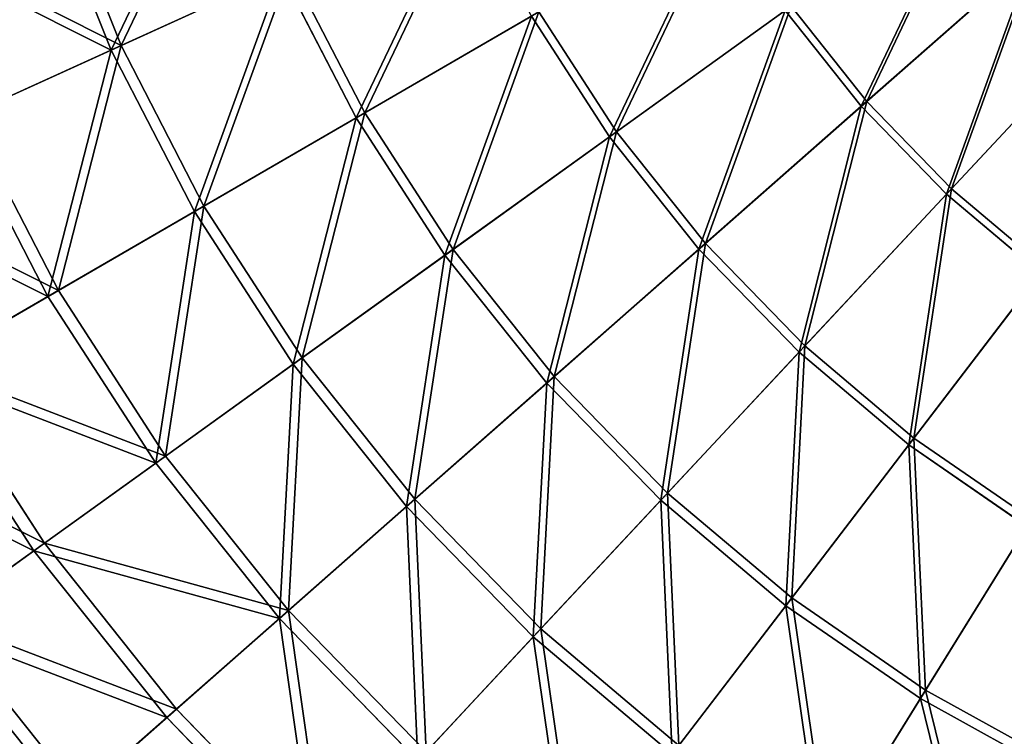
# Model space of a CAD drawing. Extents: x 0 to 923, y 0 to 335.
# Tile 109 of 164: x 641 to 705, y 74 to 120. Entities that reach past the tile are written whole.
import ezdxf

# ---------------------------------------------------------------- set-up
doc = ezdxf.new("R2010")
doc.units = 0
doc.layers.get('0').update_dxf_attribs({"color": 13, "linetype": 'CONTINUOUS'})

# ---------------------------------------------------------------- blocks, each defined once
blk = doc.blocks.new('GROUP_4')
for p, q in [((55.349, 129.128, 115.964), (59.64, 118.329, 115.964)), ((58.996, 118.036, 116.673), (54.679, 128.899, 116.673)), ((107.221, 114.423, 145.517), (118.221, 124.107, 152.44)), ((107.575, 114.735, 144.634), (118.508, 124.36, 151.515)), ((69.928, 123.014, 127.547), (58.996, 118.036, 116.673)), ((59.64, 118.329, 115.964), (70.506, 123.277, 126.772)), ((74.748, 113.674, 127.547), (69.928, 123.014, 127.547)), ((70.506, 123.277, 126.772), (75.297, 113.992, 126.772)), ((75.297, 113.992, 126.772), (86.493, 120.485, 136.359)), ((86.493, 120.485, 136.359), (91.481, 112.78, 136.359)), ((102.318, 120.577, 145.517), (91.03, 112.456, 137.192)), ((91.481, 112.78, 136.359), (102.701, 120.852, 144.634)), ((107.221, 114.423, 145.517), (102.318, 120.577, 145.517)), ((102.701, 120.852, 144.634), (107.575, 114.735, 144.634)), ((74.748, 113.674, 127.547), (86.012, 120.206, 137.192)), ((91.03, 112.456, 137.192), (86.012, 120.206, 137.192)), ((113.025, 109.124, 144.634), (122.962, 119.775, 151.515)), ((122.701, 119.495, 152.44), (112.703, 108.779, 145.517)), ((58.996, 118.036, 116.673), (49.087, 113.524, 104.675)), ((49.792, 113.845, 104.039), (59.64, 118.329, 115.964)), ((64.356, 107.648, 116.673), (58.996, 118.036, 116.673)), ((59.64, 118.329, 115.964), (64.969, 108.003, 115.964)), ((97.201, 105.602, 136.359), (107.575, 114.735, 144.634)), ((107.575, 114.735, 144.634), (113.025, 109.124, 144.634)), ((64.969, 108.003, 115.964), (75.297, 113.992, 126.772)), ((75.297, 113.992, 126.772), (80.975, 105.222, 126.772)), ((96.783, 105.235, 137.192), (107.221, 114.423, 145.517)), ((112.703, 108.779, 145.517), (107.221, 114.423, 145.517)), ((54.938, 102.187, 104.675), (49.087, 113.524, 104.675)), ((49.792, 113.845, 104.039), (55.608, 102.575, 104.039)), ((64.356, 107.648, 116.673), (74.748, 113.674, 127.547)), ((80.46, 104.851, 127.547), (74.748, 113.674, 127.547)), ((80.975, 105.222, 126.772), (91.481, 112.78, 136.359)), ((91.481, 112.78, 136.359), (97.201, 105.602, 136.359)), ((91.03, 112.456, 137.192), (80.46, 104.851, 127.547)), ((96.783, 105.235, 137.192), (91.03, 112.456, 137.192)), ((103.596, 99.019, 136.359), (113.025, 109.124, 144.634)), ((113.025, 109.124, 144.634), (118.999, 104.075, 144.634)), ((112.703, 108.779, 145.517), (103.216, 98.612, 137.192)), ((118.712, 103.7, 145.517), (112.703, 108.779, 145.517)), ((54.938, 102.187, 104.675), (64.356, 107.648, 116.673)), ((55.608, 102.575, 104.039), (64.969, 108.003, 115.964)), ((70.709, 97.836, 116.673), (64.356, 107.648, 116.673)), ((64.969, 108.003, 115.964), (71.284, 98.249, 115.964)), ((71.284, 98.249, 115.964), (80.975, 105.222, 126.772)), ((80.975, 105.222, 126.772), (87.486, 97.05, 126.772)), ((87.009, 96.631, 127.547), (96.783, 105.235, 137.192)), ((87.486, 97.05, 126.772), (97.201, 105.602, 136.359)), ((103.216, 98.612, 137.192), (96.783, 105.235, 137.192)), ((97.201, 105.602, 136.359), (103.596, 99.019, 136.359)), ((80.46, 104.851, 127.547), (70.709, 97.836, 116.673)), ((87.009, 96.631, 127.547), (80.46, 104.851, 127.547)), ((110.606, 93.094, 136.359), (118.999, 104.075, 144.634)), ((110.268, 92.653, 137.192), (118.712, 103.7, 145.517)), ((47.304, 97.76, 91.112), (55.608, 102.575, 104.039)), ((55.608, 102.575, 104.039), (62.5, 91.93, 104.039)), ((46.583, 97.342, 91.669), (54.938, 102.187, 104.675)), ((61.871, 91.478, 104.675), (54.938, 102.187, 104.675)), ((94.766, 89.556, 126.772), (103.596, 99.019, 136.359)), ((103.596, 99.019, 136.359), (110.606, 93.094, 136.359)), ((62.5, 91.93, 104.039), (71.284, 98.249, 115.964)), ((71.284, 98.249, 115.964), (78.524, 89.161, 115.964)), ((103.216, 98.612, 137.192), (94.333, 89.092, 127.547)), ((110.268, 92.653, 137.192), (103.216, 98.612, 137.192)), ((47.304, 97.76, 91.112), (54.708, 86.324, 91.112)), ((70.709, 97.836, 116.673), (61.871, 91.478, 104.675)), ((77.993, 88.693, 116.673), (70.709, 97.836, 116.673)), ((54.032, 85.838, 91.669), (46.583, 97.342, 91.669)), ((78.524, 89.161, 115.964), (87.486, 97.05, 126.772)), ((87.486, 97.05, 126.772), (94.766, 89.556, 126.772)), ((77.993, 88.693, 116.673), (87.009, 96.631, 127.547)), ((94.333, 89.092, 127.547), (87.009, 96.631, 127.547)), ((102.746, 82.812, 126.772), (110.606, 93.094, 136.359)), ((110.606, 93.094, 136.359), (118.162, 87.885, 136.359)), ((102.36, 82.307, 127.547), (110.268, 92.653, 137.192)), ((117.869, 87.413, 137.192), (110.268, 92.653, 137.192)), ((54.708, 86.324, 91.112), (62.5, 91.93, 104.039)), ((62.5, 91.93, 104.039), (70.402, 82.011, 104.039)), ((61.871, 91.478, 104.675), (54.032, 85.838, 91.669)), ((69.821, 81.5, 104.675), (61.871, 91.478, 104.675)), ((86.621, 80.827, 115.964), (94.766, 89.556, 126.772)), ((94.766, 89.556, 126.772), (102.746, 82.812, 126.772)), ((69.821, 81.5, 104.675), (77.993, 88.693, 116.673)), ((70.402, 82.011, 104.039), (78.524, 89.161, 115.964)), ((86.138, 80.309, 116.673), (77.993, 88.693, 116.673)), ((78.524, 89.161, 115.964), (86.621, 80.827, 115.964)), ((94.333, 89.092, 127.547), (86.138, 80.309, 116.673)), ((102.36, 82.307, 127.547), (94.333, 89.092, 127.547)), ((117.869, 87.413, 137.192), (111.014, 76.342, 127.547)), ((111.348, 76.882, 126.772), (118.162, 87.885, 136.359)), ((47.984, 81.486, 77.308), (54.708, 86.324, 91.112)), ((54.708, 86.324, 91.112), (63.198, 75.669, 91.112)), ((54.032, 85.838, 91.669), (47.266, 80.97, 77.78)), ((62.572, 75.118, 91.669), (54.032, 85.838, 91.669)), ((95.066, 72.763, 116.673), (102.36, 82.307, 127.547)), ((95.496, 73.326, 115.964), (102.746, 82.812, 126.772)), ((111.014, 76.342, 127.547), (102.36, 82.307, 127.547)), ((102.746, 82.812, 126.772), (111.348, 76.882, 126.772)), ((63.198, 75.669, 91.112), (70.402, 82.011, 104.039)), ((70.402, 82.011, 104.039), (79.239, 72.915, 104.039)), ((47.984, 81.486, 77.308), (56.98, 70.195, 77.308)), ((62.572, 75.118, 91.669), (69.821, 81.5, 104.675)), ((78.711, 72.349, 104.675), (69.821, 81.5, 104.675)), ((79.239, 72.915, 104.039), (86.621, 80.827, 115.964)), ((86.621, 80.827, 115.964), (95.496, 73.326, 115.964)), ((86.138, 80.309, 116.673), (78.711, 72.349, 104.675)), ((95.066, 72.763, 116.673), (86.138, 80.309, 116.673)), ((105.063, 66.731, 115.964), (111.348, 76.882, 126.772)), ((111.348, 76.882, 126.772), (120.491, 71.824, 126.772)), ((111.014, 76.342, 127.547), (104.69, 66.129, 116.673)), ((120.211, 71.254, 127.547), (111.014, 76.342, 127.547)), ((56.98, 70.195, 77.308), (63.198, 75.669, 91.112)), ((63.198, 75.669, 91.112), (72.691, 65.897, 91.112)), ((56.316, 69.611, 77.78), (62.572, 75.118, 91.669)), ((72.122, 65.288, 91.669), (62.572, 75.118, 91.669))]:
    blk.add_line(p, q)
mesh = blk.add_polyface()
corners = [(66.647, 132.987, 126.772), (59.64, 118.329, 115.964), (55.349, 129.128, 115.964), (70.506, 123.277, 126.772)]
mesh.append_faces([[corners[k] for k in face] for face in [(0, 1, 2), (1, 0, 3)]], dxfattribs={"vtx0": -1})
mesh = blk.add_polyface()
corners = [(58.996, 118.036, 116.673), (66.047, 132.782, 127.547), (54.679, 128.899, 116.673), (69.928, 123.014, 127.547)]
mesh.append_faces([[corners[k] for k in face] for face in [(0, 1, 2), (1, 0, 3)]], dxfattribs={"vtx0": -1})
mesh = blk.add_polyface()
corners = [(45.109, 125.63, 104.039), (59.64, 118.329, 115.964), (49.792, 113.845, 104.039), (55.349, 129.128, 115.964)]
mesh.append_faces([[corners[k] for k in face] for face in [(0, 1, 2), (1, 0, 3)]], dxfattribs={"vtx0": -1})
mesh = blk.add_polyface()
corners = [(107.221, 114.423, 145.517), (114.214, 129.135, 152.44), (102.318, 120.577, 145.517), (118.221, 124.107, 152.44)]
mesh.append_faces([[corners[k] for k in face] for face in [(0, 1, 2), (1, 0, 3)]], dxfattribs={"vtx0": -1})
mesh = blk.add_polyface()
corners = [(114.525, 129.359, 151.515), (107.575, 114.735, 144.634), (102.701, 120.852, 144.634), (118.508, 124.36, 151.515)]
mesh.append_faces([[corners[k] for k in face] for face in [(0, 1, 2), (1, 0, 3)]], dxfattribs={"vtx0": -1})
mesh = blk.add_polyface()
corners = [(58.996, 118.036, 116.673), (44.376, 125.38, 104.675), (49.087, 113.524, 104.675), (54.679, 128.899, 116.673)]
mesh.append_faces([[corners[k] for k in face] for face in [(0, 1, 2), (1, 0, 3)]], dxfattribs={"vtx0": -1})
mesh = blk.add_polyface()
corners = [(82.284, 128.641, 136.359), (75.297, 113.992, 126.772), (70.506, 123.277, 126.772), (86.493, 120.485, 136.359)]
mesh.append_faces([[corners[k] for k in face] for face in [(0, 1, 2), (1, 0, 3)]], dxfattribs={"vtx0": -1})
mesh = blk.add_polyface()
corners = [(74.748, 113.674, 127.547), (81.778, 128.41, 137.192), (69.928, 123.014, 127.547), (86.012, 120.206, 137.192)]
mesh.append_faces([[corners[k] for k in face] for face in [(0, 1, 2), (1, 0, 3)]], dxfattribs={"vtx0": -1})
mesh = blk.add_polyface()
corners = [(98.45, 127.418, 144.634), (91.481, 112.78, 136.359), (86.493, 120.485, 136.359), (102.701, 120.852, 144.634)]
mesh.append_faces([[corners[k] for k in face] for face in [(0, 1, 2), (1, 0, 3)]], dxfattribs={"vtx0": -1})
mesh = blk.add_polyface()
corners = [(91.03, 112.456, 137.192), (98.042, 127.181, 145.517), (86.012, 120.206, 137.192), (102.318, 120.577, 145.517)]
mesh.append_faces([[corners[k] for k in face] for face in [(0, 1, 2), (1, 0, 3)]], dxfattribs={"vtx0": -1})
mesh = blk.add_polyface()
corners = [(112.703, 108.779, 145.517), (118.221, 124.107, 152.44), (107.221, 114.423, 145.517), (122.701, 119.495, 152.44)]
mesh.append_faces([[corners[k] for k in face] for face in [(0, 1, 2), (1, 0, 3)]], dxfattribs={"vtx0": -1})
mesh = blk.add_polyface()
corners = [(118.508, 124.36, 151.515), (113.025, 109.124, 144.634), (107.575, 114.735, 144.634), (122.962, 119.775, 151.515)]
mesh.append_faces([[corners[k] for k in face] for face in [(0, 1, 2), (1, 0, 3)]], dxfattribs={"vtx0": -1})
mesh = blk.add_polyface()
corners = [(64.356, 107.648, 116.673), (69.928, 123.014, 127.547), (58.996, 118.036, 116.673), (74.748, 113.674, 127.547)]
mesh.append_faces([[corners[k] for k in face] for face in [(0, 1, 2), (1, 0, 3)]], dxfattribs={"vtx0": -1})
mesh = blk.add_polyface()
corners = [(70.506, 123.277, 126.772), (64.969, 108.003, 115.964), (59.64, 118.329, 115.964), (75.297, 113.992, 126.772)]
mesh.append_faces([[corners[k] for k in face] for face in [(0, 1, 2), (1, 0, 3)]], dxfattribs={"vtx0": -1})
mesh = blk.add_polyface()
corners = [(86.493, 120.485, 136.359), (80.975, 105.222, 126.772), (75.297, 113.992, 126.772), (91.481, 112.78, 136.359)]
mesh.append_faces([[corners[k] for k in face] for face in [(0, 1, 2), (1, 0, 3)]], dxfattribs={"vtx0": -1})
mesh = blk.add_polyface()
corners = [(96.783, 105.235, 137.192), (102.318, 120.577, 145.517), (91.03, 112.456, 137.192), (107.221, 114.423, 145.517)]
mesh.append_faces([[corners[k] for k in face] for face in [(0, 1, 2), (1, 0, 3)]], dxfattribs={"vtx0": -1})
mesh = blk.add_polyface()
corners = [(102.701, 120.852, 144.634), (97.201, 105.602, 136.359), (91.481, 112.78, 136.359), (107.575, 114.735, 144.634)]
mesh.append_faces([[corners[k] for k in face] for face in [(0, 1, 2), (1, 0, 3)]], dxfattribs={"vtx0": -1})
mesh = blk.add_polyface()
corners = [(80.46, 104.851, 127.547), (86.012, 120.206, 137.192), (74.748, 113.674, 127.547), (91.03, 112.456, 137.192)]
mesh.append_faces([[corners[k] for k in face] for face in [(0, 1, 2), (1, 0, 3)]], dxfattribs={"vtx0": -1})
mesh = blk.add_polyface()
corners = [(122.962, 119.775, 151.515), (118.999, 104.075, 144.634), (113.025, 109.124, 144.634), (127.844, 115.648, 151.515)]
mesh.append_faces([[corners[k] for k in face] for face in [(0, 1, 2), (1, 0, 3)]], dxfattribs={"vtx0": -1})
mesh = blk.add_polyface()
corners = [(118.712, 103.7, 145.517), (122.701, 119.495, 152.44), (112.703, 108.779, 145.517), (127.612, 115.344, 152.44)]
mesh.append_faces([[corners[k] for k in face] for face in [(0, 1, 2), (1, 0, 3)]], dxfattribs={"vtx0": -1})
mesh = blk.add_polyface()
corners = [(54.938, 102.187, 104.675), (58.996, 118.036, 116.673), (49.087, 113.524, 104.675), (64.356, 107.648, 116.673)]
mesh.append_faces([[corners[k] for k in face] for face in [(0, 1, 2), (1, 0, 3)]], dxfattribs={"vtx0": -1})
mesh = blk.add_polyface()
corners = [(59.64, 118.329, 115.964), (55.608, 102.575, 104.039), (49.792, 113.845, 104.039), (64.969, 108.003, 115.964)]
mesh.append_faces([[corners[k] for k in face] for face in [(0, 1, 2), (1, 0, 3)]], dxfattribs={"vtx0": -1})
mesh = blk.add_polyface()
corners = [(107.575, 114.735, 144.634), (103.596, 99.019, 136.359), (97.201, 105.602, 136.359), (113.025, 109.124, 144.634)]
mesh.append_faces([[corners[k] for k in face] for face in [(0, 1, 2), (1, 0, 3)]], dxfattribs={"vtx0": -1})
mesh = blk.add_polyface()
corners = [(75.297, 113.992, 126.772), (71.284, 98.249, 115.964), (64.969, 108.003, 115.964), (80.975, 105.222, 126.772)]
mesh.append_faces([[corners[k] for k in face] for face in [(0, 1, 2), (1, 0, 3)]], dxfattribs={"vtx0": -1})
mesh = blk.add_polyface()
corners = [(103.216, 98.612, 137.192), (107.221, 114.423, 145.517), (96.783, 105.235, 137.192), (112.703, 108.779, 145.517)]
mesh.append_faces([[corners[k] for k in face] for face in [(0, 1, 2), (1, 0, 3)]], dxfattribs={"vtx0": -1})
mesh = blk.add_polyface()
corners = [(54.938, 102.187, 104.675), (40.298, 109.522, 91.669), (46.583, 97.342, 91.669), (49.087, 113.524, 104.675)]
mesh.append_faces([[corners[k] for k in face] for face in [(0, 1, 2), (1, 0, 3)]], dxfattribs={"vtx0": -1})
mesh = blk.add_polyface()
corners = [(41.056, 109.867, 91.112), (55.608, 102.575, 104.039), (47.304, 97.76, 91.112), (49.792, 113.845, 104.039)]
mesh.append_faces([[corners[k] for k in face] for face in [(0, 1, 2), (1, 0, 3)]], dxfattribs={"vtx0": -1})
mesh = blk.add_polyface()
corners = [(70.709, 97.836, 116.673), (74.748, 113.674, 127.547), (64.356, 107.648, 116.673), (80.46, 104.851, 127.547)]
mesh.append_faces([[corners[k] for k in face] for face in [(0, 1, 2), (1, 0, 3)]], dxfattribs={"vtx0": -1})
mesh = blk.add_polyface()
corners = [(91.481, 112.78, 136.359), (87.486, 97.05, 126.772), (80.975, 105.222, 126.772), (97.201, 105.602, 136.359)]
mesh.append_faces([[corners[k] for k in face] for face in [(0, 1, 2), (1, 0, 3)]], dxfattribs={"vtx0": -1})
mesh = blk.add_polyface()
corners = [(87.009, 96.631, 127.547), (91.03, 112.456, 137.192), (80.46, 104.851, 127.547), (96.783, 105.235, 137.192)]
mesh.append_faces([[corners[k] for k in face] for face in [(0, 1, 2), (1, 0, 3)]], dxfattribs={"vtx0": -1})
mesh = blk.add_polyface()
corners = [(113.025, 109.124, 144.634), (110.606, 93.094, 136.359), (103.596, 99.019, 136.359), (118.999, 104.075, 144.634)]
mesh.append_faces([[corners[k] for k in face] for face in [(0, 1, 2), (1, 0, 3)]], dxfattribs={"vtx0": -1})
mesh = blk.add_polyface()
corners = [(110.268, 92.653, 137.192), (112.703, 108.779, 145.517), (103.216, 98.612, 137.192), (118.712, 103.7, 145.517)]
mesh.append_faces([[corners[k] for k in face] for face in [(0, 1, 2), (1, 0, 3)]], dxfattribs={"vtx0": -1})
mesh = blk.add_polyface()
corners = [(61.871, 91.478, 104.675), (64.356, 107.648, 116.673), (54.938, 102.187, 104.675), (70.709, 97.836, 116.673)]
mesh.append_faces([[corners[k] for k in face] for face in [(0, 1, 2), (1, 0, 3)]], dxfattribs={"vtx0": -1})
mesh = blk.add_polyface()
corners = [(64.969, 108.003, 115.964), (62.5, 91.93, 104.039), (55.608, 102.575, 104.039), (71.284, 98.249, 115.964)]
mesh.append_faces([[corners[k] for k in face] for face in [(0, 1, 2), (1, 0, 3)]], dxfattribs={"vtx0": -1})
mesh = blk.add_polyface()
corners = [(80.975, 105.222, 126.772), (78.524, 89.161, 115.964), (71.284, 98.249, 115.964), (87.486, 97.05, 126.772)]
mesh.append_faces([[corners[k] for k in face] for face in [(0, 1, 2), (1, 0, 3)]], dxfattribs={"vtx0": -1})
mesh = blk.add_polyface()
corners = [(94.333, 89.092, 127.547), (96.783, 105.235, 137.192), (87.009, 96.631, 127.547), (103.216, 98.612, 137.192)]
mesh.append_faces([[corners[k] for k in face] for face in [(0, 1, 2), (1, 0, 3)]], dxfattribs={"vtx0": -1})
mesh = blk.add_polyface()
corners = [(97.201, 105.602, 136.359), (94.766, 89.556, 126.772), (87.486, 97.05, 126.772), (103.596, 99.019, 136.359)]
mesh.append_faces([[corners[k] for k in face] for face in [(0, 1, 2), (1, 0, 3)]], dxfattribs={"vtx0": -1})
mesh = blk.add_polyface()
corners = [(77.993, 88.693, 116.673), (80.46, 104.851, 127.547), (70.709, 97.836, 116.673), (87.009, 96.631, 127.547)]
mesh.append_faces([[corners[k] for k in face] for face in [(0, 1, 2), (1, 0, 3)]], dxfattribs={"vtx0": -1})
mesh = blk.add_polyface()
corners = [(118.999, 104.075, 144.634), (118.162, 87.885, 136.359), (110.606, 93.094, 136.359), (125.438, 99.636, 144.634)]
mesh.append_faces([[corners[k] for k in face] for face in [(0, 1, 2), (1, 0, 3)]], dxfattribs={"vtx0": -1})
mesh = blk.add_polyface()
corners = [(117.869, 87.413, 137.192), (118.712, 103.7, 145.517), (110.268, 92.653, 137.192), (125.19, 99.235, 145.517)]
mesh.append_faces([[corners[k] for k in face] for face in [(0, 1, 2), (1, 0, 3)]], dxfattribs={"vtx0": -1})
mesh = blk.add_polyface()
corners = [(47.304, 97.76, 91.112), (62.5, 91.93, 104.039), (54.708, 86.324, 91.112), (55.608, 102.575, 104.039)]
mesh.append_faces([[corners[k] for k in face] for face in [(0, 1, 2), (1, 0, 3)]], dxfattribs={"vtx0": -1})
mesh = blk.add_polyface()
corners = [(61.871, 91.478, 104.675), (46.583, 97.342, 91.669), (54.032, 85.838, 91.669), (54.938, 102.187, 104.675)]
mesh.append_faces([[corners[k] for k in face] for face in [(0, 1, 2), (1, 0, 3)]], dxfattribs={"vtx0": -1})
mesh = blk.add_polyface()
corners = [(103.596, 99.019, 136.359), (102.746, 82.812, 126.772), (94.766, 89.556, 126.772), (110.606, 93.094, 136.359)]
mesh.append_faces([[corners[k] for k in face] for face in [(0, 1, 2), (1, 0, 3)]], dxfattribs={"vtx0": -1})
mesh = blk.add_polyface()
corners = [(71.284, 98.249, 115.964), (70.402, 82.011, 104.039), (62.5, 91.93, 104.039), (78.524, 89.161, 115.964)]
mesh.append_faces([[corners[k] for k in face] for face in [(0, 1, 2), (1, 0, 3)]], dxfattribs={"vtx0": -1})
mesh = blk.add_polyface()
corners = [(102.36, 82.307, 127.547), (103.216, 98.612, 137.192), (94.333, 89.092, 127.547), (110.268, 92.653, 137.192)]
mesh.append_faces([[corners[k] for k in face] for face in [(0, 1, 2), (1, 0, 3)]], dxfattribs={"vtx0": -1})
mesh = blk.add_polyface()
corners = [(40.138, 93.605, 77.308), (54.708, 86.324, 91.112), (47.984, 81.486, 77.308), (47.304, 97.76, 91.112)]
mesh.append_faces([[corners[k] for k in face] for face in [(0, 1, 2), (1, 0, 3)]], dxfattribs={"vtx0": -1})
mesh = blk.add_polyface()
corners = [(69.821, 81.5, 104.675), (70.709, 97.836, 116.673), (61.871, 91.478, 104.675), (77.993, 88.693, 116.673)]
mesh.append_faces([[corners[k] for k in face] for face in [(0, 1, 2), (1, 0, 3)]], dxfattribs={"vtx0": -1})
mesh = blk.add_polyface()
corners = [(54.032, 85.838, 91.669), (39.373, 93.161, 77.78), (47.266, 80.97, 77.78), (46.583, 97.342, 91.669)]
mesh.append_faces([[corners[k] for k in face] for face in [(0, 1, 2), (1, 0, 3)]], dxfattribs={"vtx0": -1})
mesh = blk.add_polyface()
corners = [(87.486, 97.05, 126.772), (86.621, 80.827, 115.964), (78.524, 89.161, 115.964), (94.766, 89.556, 126.772)]
mesh.append_faces([[corners[k] for k in face] for face in [(0, 1, 2), (1, 0, 3)]], dxfattribs={"vtx0": -1})
mesh = blk.add_polyface()
corners = [(86.138, 80.309, 116.673), (87.009, 96.631, 127.547), (77.993, 88.693, 116.673), (94.333, 89.092, 127.547)]
mesh.append_faces([[corners[k] for k in face] for face in [(0, 1, 2), (1, 0, 3)]], dxfattribs={"vtx0": -1})
mesh = blk.add_polyface()
corners = [(110.606, 93.094, 136.359), (111.348, 76.882, 126.772), (102.746, 82.812, 126.772), (118.162, 87.885, 136.359)]
mesh.append_faces([[corners[k] for k in face] for face in [(0, 1, 2), (1, 0, 3)]], dxfattribs={"vtx0": -1})
mesh = blk.add_polyface()
corners = [(111.014, 76.342, 127.547), (110.268, 92.653, 137.192), (102.36, 82.307, 127.547), (117.869, 87.413, 137.192)]
mesh.append_faces([[corners[k] for k in face] for face in [(0, 1, 2), (1, 0, 3)]], dxfattribs={"vtx0": -1})
mesh = blk.add_polyface()
corners = [(54.708, 86.324, 91.112), (70.402, 82.011, 104.039), (63.198, 75.669, 91.112), (62.5, 91.93, 104.039)]
mesh.append_faces([[corners[k] for k in face] for face in [(0, 1, 2), (1, 0, 3)]], dxfattribs={"vtx0": -1})
mesh = blk.add_polyface()
corners = [(69.821, 81.5, 104.675), (54.032, 85.838, 91.669), (62.572, 75.118, 91.669), (61.871, 91.478, 104.675)]
mesh.append_faces([[corners[k] for k in face] for face in [(0, 1, 2), (1, 0, 3)]], dxfattribs={"vtx0": -1})
mesh = blk.add_polyface()
corners = [(94.766, 89.556, 126.772), (95.496, 73.326, 115.964), (86.621, 80.827, 115.964), (102.746, 82.812, 126.772)]
mesh.append_faces([[corners[k] for k in face] for face in [(0, 1, 2), (1, 0, 3)]], dxfattribs={"vtx0": -1})
mesh = blk.add_polyface()
corners = [(78.711, 72.349, 104.675), (77.993, 88.693, 116.673), (69.821, 81.5, 104.675), (86.138, 80.309, 116.673)]
mesh.append_faces([[corners[k] for k in face] for face in [(0, 1, 2), (1, 0, 3)]], dxfattribs={"vtx0": -1})
mesh = blk.add_polyface()
corners = [(78.524, 89.161, 115.964), (79.239, 72.915, 104.039), (70.402, 82.011, 104.039), (86.621, 80.827, 115.964)]
mesh.append_faces([[corners[k] for k in face] for face in [(0, 1, 2), (1, 0, 3)]], dxfattribs={"vtx0": -1})
mesh = blk.add_polyface()
corners = [(95.066, 72.763, 116.673), (94.333, 89.092, 127.547), (86.138, 80.309, 116.673), (102.36, 82.307, 127.547)]
mesh.append_faces([[corners[k] for k in face] for face in [(0, 1, 2), (1, 0, 3)]], dxfattribs={"vtx0": -1})
mesh = blk.add_polyface()
corners = [(120.211, 71.254, 127.547), (117.869, 87.413, 137.192), (111.014, 76.342, 127.547), (125.948, 82.943, 137.192)]
mesh.append_faces([[corners[k] for k in face] for face in [(0, 1, 2), (1, 0, 3)]], dxfattribs={"vtx0": -1})
mesh = blk.add_polyface()
corners = [(118.162, 87.885, 136.359), (120.491, 71.824, 126.772), (111.348, 76.882, 126.772), (126.193, 83.442, 136.359)]
mesh.append_faces([[corners[k] for k in face] for face in [(0, 1, 2), (1, 0, 3)]], dxfattribs={"vtx0": -1})
mesh = blk.add_polyface()
corners = [(47.984, 81.486, 77.308), (63.198, 75.669, 91.112), (56.98, 70.195, 77.308), (54.708, 86.324, 91.112)]
mesh.append_faces([[corners[k] for k in face] for face in [(0, 1, 2), (1, 0, 3)]], dxfattribs={"vtx0": -1})
mesh = blk.add_polyface()
corners = [(62.572, 75.118, 91.669), (47.266, 80.97, 77.78), (56.316, 69.611, 77.78), (54.032, 85.838, 91.669)]
mesh.append_faces([[corners[k] for k in face] for face in [(0, 1, 2), (1, 0, 3)]], dxfattribs={"vtx0": -1})
mesh = blk.add_polyface()
corners = [(104.69, 66.129, 116.673), (102.36, 82.307, 127.547), (95.066, 72.763, 116.673), (111.014, 76.342, 127.547)]
mesh.append_faces([[corners[k] for k in face] for face in [(0, 1, 2), (1, 0, 3)]], dxfattribs={"vtx0": -1})
mesh = blk.add_polyface()
corners = [(102.746, 82.812, 126.772), (105.063, 66.731, 115.964), (95.496, 73.326, 115.964), (111.348, 76.882, 126.772)]
mesh.append_faces([[corners[k] for k in face] for face in [(0, 1, 2), (1, 0, 3)]], dxfattribs={"vtx0": -1})
mesh = blk.add_polyface()
corners = [(70.402, 82.011, 104.039), (72.691, 65.897, 91.112), (63.198, 75.669, 91.112), (79.239, 72.915, 104.039)]
mesh.append_faces([[corners[k] for k in face] for face in [(0, 1, 2), (1, 0, 3)]], dxfattribs={"vtx0": -1})
mesh = blk.add_polyface()
corners = [(42.391, 77.463, 62.759), (56.98, 70.195, 77.308), (51.809, 65.643, 62.759), (47.984, 81.486, 77.308)]
mesh.append_faces([[corners[k] for k in face] for face in [(0, 1, 2), (1, 0, 3)]], dxfattribs={"vtx0": -1})
mesh = blk.add_polyface()
corners = [(72.122, 65.288, 91.669), (69.821, 81.5, 104.675), (62.572, 75.118, 91.669), (78.711, 72.349, 104.675)]
mesh.append_faces([[corners[k] for k in face] for face in [(0, 1, 2), (1, 0, 3)]], dxfattribs={"vtx0": -1})
mesh = blk.add_polyface()
corners = [(56.316, 69.611, 77.78), (41.64, 76.922, 63.143), (51.114, 65.031, 63.143), (47.266, 80.97, 77.78)]
mesh.append_faces([[corners[k] for k in face] for face in [(0, 1, 2), (1, 0, 3)]], dxfattribs={"vtx0": -1})
mesh = blk.add_polyface()
corners = [(86.621, 80.827, 115.964), (88.925, 64.729, 104.039), (79.239, 72.915, 104.039), (95.496, 73.326, 115.964)]
mesh.append_faces([[corners[k] for k in face] for face in [(0, 1, 2), (1, 0, 3)]], dxfattribs={"vtx0": -1})
mesh = blk.add_polyface()
corners = [(88.454, 64.113, 104.675), (86.138, 80.309, 116.673), (78.711, 72.349, 104.675), (95.066, 72.763, 116.673)]
mesh.append_faces([[corners[k] for k in face] for face in [(0, 1, 2), (1, 0, 3)]], dxfattribs={"vtx0": -1})
mesh = blk.add_polyface()
corners = [(111.348, 76.882, 126.772), (115.23, 61.106, 115.964), (105.063, 66.731, 115.964), (120.491, 71.824, 126.772)]
mesh.append_faces([[corners[k] for k in face] for face in [(0, 1, 2), (1, 0, 3)]], dxfattribs={"vtx0": -1})
mesh = blk.add_polyface()
corners = [(114.918, 60.47, 116.673), (111.014, 76.342, 127.547), (104.69, 66.129, 116.673), (120.211, 71.254, 127.547)]
mesh.append_faces([[corners[k] for k in face] for face in [(0, 1, 2), (1, 0, 3)]], dxfattribs={"vtx0": -1})
mesh = blk.add_polyface()
corners = [(56.98, 70.195, 77.308), (72.691, 65.897, 91.112), (67.039, 59.84, 77.308), (63.198, 75.669, 91.112)]
mesh.append_faces([[corners[k] for k in face] for face in [(0, 1, 2), (1, 0, 3)]], dxfattribs={"vtx0": -1})
mesh = blk.add_polyface()
corners = [(72.122, 65.288, 91.669), (56.316, 69.611, 77.78), (66.436, 59.194, 77.78), (62.572, 75.118, 91.669)]
mesh.append_faces([[corners[k] for k in face] for face in [(0, 1, 2), (1, 0, 3)]], dxfattribs={"vtx0": -1})
blk = doc.blocks.new('COMPONENT_7')
blk.add_blockref('GROUP_4', (0, 0))
blk = doc.blocks.new('GROUP_7')
blk.add_blockref('COMPONENT_7', (588.13, 0.008, 0.025))

msp = doc.modelspace()

# ---------------------------------------------------------------- block references
msp.add_blockref('GROUP_7', (0, 0))

doc.saveas('drawing.dxf')
